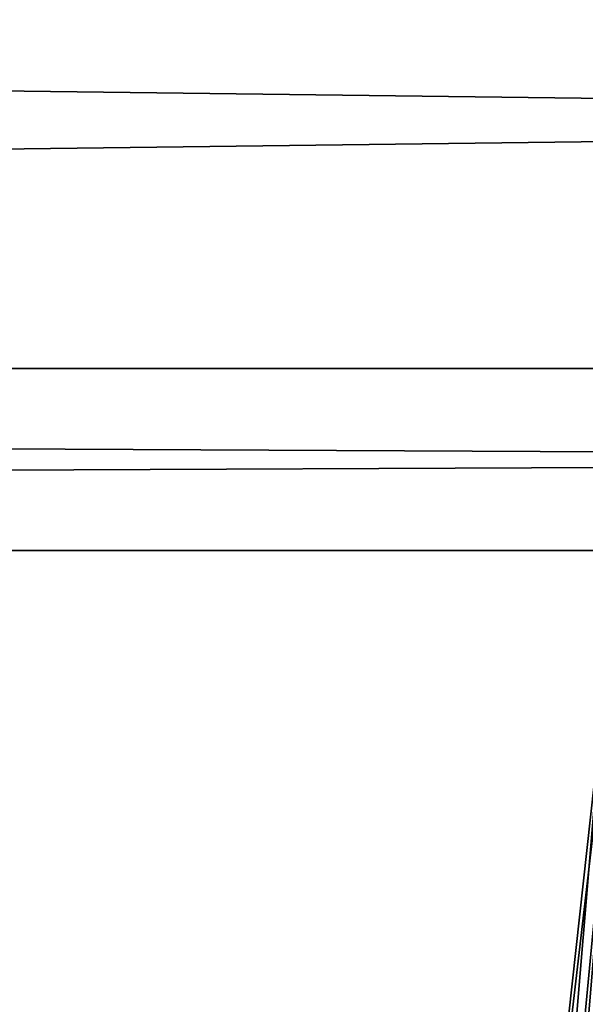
# Model space of a CAD drawing. Extents: x -200 to 200, y -832 to 754.
# Tile 38 of 256: x -18.49 to -13.92, y -652.67 to -644.7. Entities that reach past the tile are written whole.
import ezdxf

# ---------------------------------------------------------------- set-up
doc = ezdxf.new("R2010")
doc.units = 0
doc.header["$LTSCALE"] = 74.25
for name, color, linetype in [('1717', 7, 'CONTINUOUS'), ('1719', 7, 'CONTINUOUS'), ('1737', 7, 'CONTINUOUS'), ('2592', 7, 'CONTINUOUS'), ('733', 7, 'CONTINUOUS')]:
    doc.layers.add(name, color=color, linetype=linetype)

msp = doc.modelspace()

# ---------------------------------------------------------------- linework, layer by layer
at = {"layer": '1717', "color": 7, "linetype": 'CONTINUOUS'}
msp.add_3dface([(-13.6866, -650.3448, 68.65), (-14.3639, -658.4913, 68.65), (-12.8571, -657.1974, 68.65), (-13.6866, -650.3448, 68.65)], dxfattribs=at)
at = {"layer": '1719', "color": 7, "linetype": 'CONTINUOUS'}
for points in [[(-14.4997, -656.8521, 16.65), (-13.7834, -650.3245, 68.55), (-13.6947, -649.9347, 16.65), (-14.4997, -656.8521, 16.65)], [(-14.4648, -658.4963, 68.55), (-13.7834, -650.3245, 68.55), (-14.4997, -656.8521, 16.65), (-14.4648, -658.4963, 68.55)]]:
    msp.add_3dface(points, dxfattribs=at)
at = {"layer": '1737', "color": 7, "linetype": 'CONTINUOUS'}
msp.add_3dface([(-13.499, -656.8569, 15.65), (-14.4997, -656.8521, 16.65), (-13.6947, -649.9347, 16.65), (-13.499, -656.8569, 15.65)], dxfattribs=at)
at = {"layer": '2592', "color": 7, "linetype": 'CONTINUOUS'}
for points in [[(-13.6866, -650.3448, 68.65), (-13.7834, -650.3245, 68.55), (-14.4648, -658.4963, 68.55), (-13.6866, -650.3448, 68.65)], [(-14.3639, -658.4913, 68.65), (-13.6866, -650.3448, 68.65), (-14.4648, -658.4963, 68.55), (-14.3639, -658.4913, 68.65)]]:
    msp.add_3dface(points, dxfattribs=at)
at = {"layer": '733', "color": 7, "linetype": 'CONTINUOUS'}
for points in [[(160, -643.5, 9.5263), (-160, -643.5, 9.5263), (-160, -647.5263, 5.5), (160, -643.5, 9.5263)], [(160, -647.5263, 5.5), (160, -643.5, 9.5263), (-160, -647.5263, 5.5), (160, -647.5263, 5.5)], [(160, -643.5, -9.5263), (160, -647.5263, -5.5), (-160, -643.5, -9.5263), (160, -643.5, -9.5263)], [(160, -647.5263, -5.5), (-160, -647.5263, -5.5), (-160, -643.5, -9.5263), (160, -647.5263, -5.5)], [(160, -649), (-160, -649), (-160, -647.5263, -5.5), (160, -649)], [(160, -647.5263, 5.5), (-160, -647.5263, 5.5), (-160, -649), (160, -647.5263, 5.5)], [(160, -649), (160, -647.5263, 5.5), (-160, -649), (160, -649)], [(160, -647.5263, -5.5), (160, -649), (-160, -647.5263, -5.5), (160, -647.5263, -5.5)]]:
    msp.add_3dface(points, dxfattribs=at)

doc.saveas('drawing.dxf')
